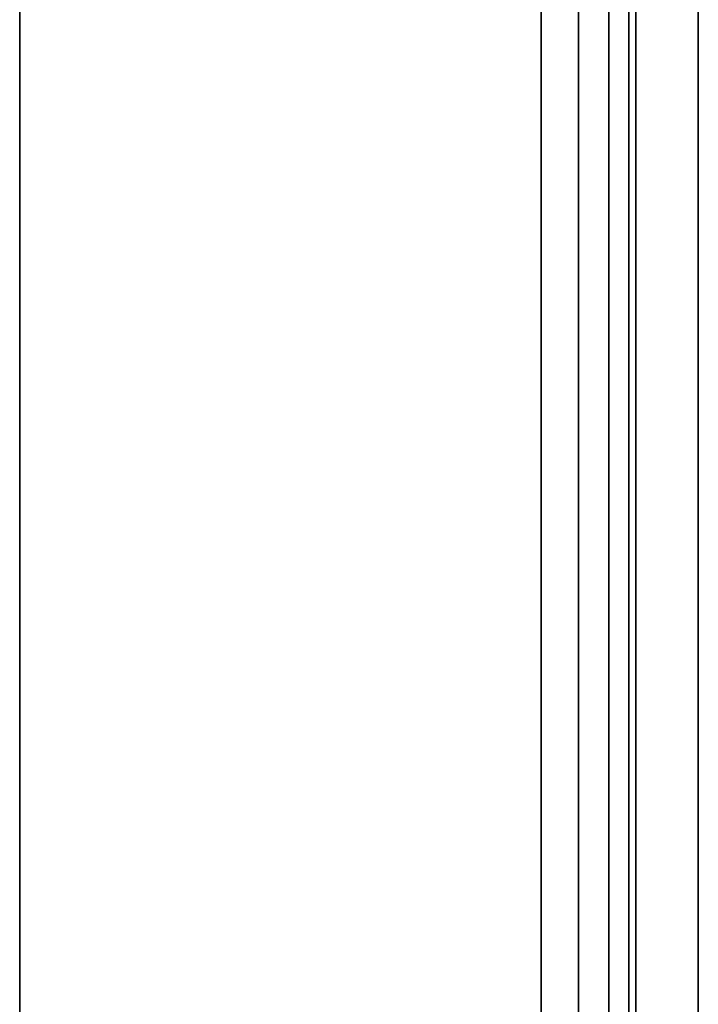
# Model space of a CAD drawing. Extents: x -48 to 48, y -49.6 to 48.
# Tile 203 of 256: x -44.6 to -42, y 3.6 to 7.3. Entities that reach past the tile are written whole.
import ezdxf

# ---------------------------------------------------------------- set-up
doc = ezdxf.new("R2010")
doc.units = 0

msp = doc.modelspace()

# ---------------------------------------------------------------- linework, layer by layer
at = {"layer": '10B2 [44]', "color": 1}
for points, invisible_edges in [([(-44.6, 18, 38.2533), (-44.6, 0.6875, 42.5814), (-44.6, 0.6875, 42.8281)], 12), ([(-44.6, 18, 38.2533), (-44.6, 0.6875, 42.8281), (-44.6, 18, 38.5)], 1), ([(-42.6023, 18, 37.9101), (-42.6023, 0.6875, 42.2382), (-44.6, 0.6875, 42.5814)], 12), ([(-42.6023, 18, 37.9101), (-44.6, 0.6875, 42.5814), (-44.6, 18, 38.2533)], 1), ([(-44.6, 18, 28.4389), (-44.6, 0.687492, 32.7671), (-42.6023, 0.687493, 33.1102)], 12), ([(-44.6, 18, 28.4389), (-42.6023, 0.687493, 33.1102), (-42.6023, 18, 28.7821)], 1), ([(-44.6, 18, 28.1922), (-44.6, 0.687492, 32.5204), (-44.6, 0.687492, 32.7671)], 12), ([(-44.6, 18, 28.1922), (-44.6, 0.687492, 32.7671), (-44.6, 18, 28.4389)], 1), ([(-42, 18, 28.1922), (-42, 0.687492, 32.5204), (-44.6, 0.687492, 32.5204)], 12), ([(-42, 18, 28.1922), (-44.6, 0.687492, 32.5204), (-44.6, 18, 28.1922)], 1), ([(-44.6, 18, 38.5), (-44.6, 0.6875, 42.8281), (-42, 0.6875, 42.8281)], 12), ([(-44.6, 18, 38.5), (-42, 0.6875, 42.8281), (-42, 18, 38.5)], 1), ([(-42.4595, 18, 37.8579), (-42.4595, 0.6875, 42.186), (-42.6023, 0.6875, 42.2382)], 12), ([(-42.4595, 18, 37.8579), (-42.6023, 0.6875, 42.2382), (-42.6023, 18, 37.9101)], 1), ([(-42.6023, 18, 28.7821), (-42.6023, 0.687493, 33.1102), (-42.4595, 0.687493, 33.1625)], 12), ([(-42.6023, 18, 28.7821), (-42.4595, 0.687493, 33.1625), (-42.4595, 18, 28.8344)], 1), ([(-42.3428, 18, 37.7581), (-42.3428, 0.687499, 42.0863), (-42.4595, 0.6875, 42.186)], 12), ([(-42.3428, 18, 37.7581), (-42.4595, 0.6875, 42.186), (-42.4595, 18, 37.8579)], 1), ([(-42.4595, 18, 28.8344), (-42.4595, 0.687493, 33.1625), (-42.3428, 0.687493, 33.2622)], 12), ([(-42.4595, 18, 28.8344), (-42.3428, 0.687493, 33.2622), (-42.3428, 18, 28.9341)], 1), ([(-42.2665, 18, 37.6231), (-42.2665, 0.687499, 41.9512), (-42.3428, 0.687499, 42.0863)], 12), ([(-42.2665, 18, 37.6231), (-42.3428, 0.687499, 42.0863), (-42.3428, 18, 37.7581)], 1), ([(-42.3428, 18, 28.9341), (-42.3428, 0.687493, 33.2622), (-42.2665, 0.687493, 33.3973)], 12), ([(-42.3428, 18, 28.9341), (-42.2665, 0.687493, 33.3973), (-42.2665, 18, 29.0692)], 1), ([(-42.24, 18, 37.4692), (-42.24, 0.687499, 41.7973), (-42.2665, 0.687499, 41.9512)], 12), ([(-42.24, 18, 37.4692), (-42.2665, 0.687499, 41.9512), (-42.2665, 18, 37.6231)], 1), ([(-42.2665, 18, 29.0692), (-42.2665, 0.687493, 33.3973), (-42.24, 0.687493, 33.5511)], 12), ([(-42.2665, 18, 29.0692), (-42.24, 0.687493, 33.5511), (-42.24, 18, 29.223)], 1), ([(-42.24, 18, 29.223), (-42.24, 0.687493, 33.5511), (-42.24, 0.687499, 41.7973)], 12), ([(-42.24, 18, 29.223), (-42.24, 0.687499, 41.7973), (-42.24, 18, 37.4692)], 1), ([(-42, 18, 38.5), (-42, 0.6875, 42.8281), (-42, 0.687492, 32.5204)], 12), ([(-42, 18, 38.5), (-42, 0.687492, 32.5204), (-42, 18, 28.1922)], 1)]:
    msp.add_3dface(points, dxfattribs=dict(at, invisible_edges=invisible_edges))

doc.saveas('drawing.dxf')
